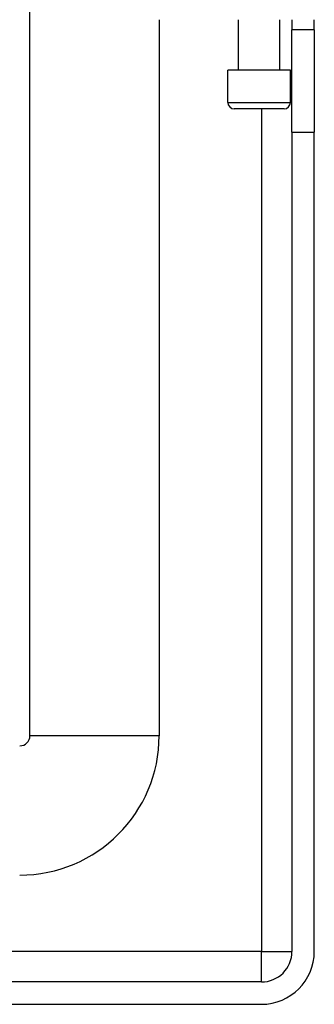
# Model space of a CAD drawing. Header units: inches. Extents: x 5 to 147, y 9 to 79.
# Tile 29 of 95: x 33.741 to 34.638, y 23.873 to 26.873. Entities that reach past the tile are written whole.
import ezdxf

# ---------------------------------------------------------------- set-up
doc = ezdxf.new("R2010")
doc.units = ezdxf.units.IN
doc.header["$MEASUREMENT"] = 0
doc.layers.add('Visible Edges(ANSI)', color=7, linetype='Continuous', lineweight=25)
doc.layers.add('Visible Tangent Edges(ANSI)', color=7, linetype='Continuous', lineweight=25)

msp = doc.modelspace()

# ---------------------------------------------------------------- linework, layer by layer
at = {"layer": 'Visible Edges(ANSI)'}
for p, q in [((33.7724, 24.6915), (33.7724, 27.6871)), ((34.1661, 26.8731), (34.1661, 24.6915)), ((34.4075, 26.7195), (34.4075, 26.8731)), ((34.5335, 26.7195), (34.5335, 26.8731)), ((34.5705, 26.8731), (34.5705, 26.8421)), ((34.6385, 26.8421), (34.6385, 26.8731)), ((34.6385, 26.8421), (34.5705, 26.8421)), ((34.5705, 26.5301), (34.5705, 26.8421)), ((34.6385, 26.8421), (34.6385, 26.5301)), ((34.566, 26.7195), (34.375, 26.7195)), ((34.375, 26.6211), (34.375, 26.7195)), ((34.566, 26.6211), (34.566, 26.7195)), ((34.5463, 26.6014), (34.3947, 26.6014)), ((34.5705, 26.5301), (34.5705, 24.0341)), ((34.6385, 24.0341), (34.6385, 26.5301)), ((34.4775, 23.9411), (4.8815, 23.9411)), ((4.8815, 23.8731), (34.4775, 23.8731))]:
    msp.add_line(p, q, dxfattribs=at)
for centre, radius, start, end in [((34.3947, 26.6211), 0.0197, 180, 270), ((34.5463, 26.6211), 0.0197, 270, 0), ((33.7414, 24.6915), 0.031, 270, 0), ((33.7414, 24.6915), 0.4247, 270, 0), ((34.4775, 24.0341), 0.093, 270, 0), ((34.4775, 24.0341), 0.161, 270, 0)]:
    msp.add_arc(centre, radius, start, end, dxfattribs=at)
at = {"layer": 'Visible Tangent Edges(ANSI)'}
for p, q in [((34.375, 26.6211), (34.566, 26.6211)), ((34.4775, 26.6014), (34.4775, 24.0341)), ((34.5705, 26.5301), (34.6385, 26.5301)), ((34.1661, 24.6915), (33.7724, 24.6915)), ((34.4775, 24.0341), (4.8815, 24.0341)), ((34.4775, 23.9411), (34.4775, 24.0341)), ((34.4775, 24.0341), (34.5705, 24.0341))]:
    msp.add_line(p, q, dxfattribs=at)

doc.saveas('drawing.dxf')
